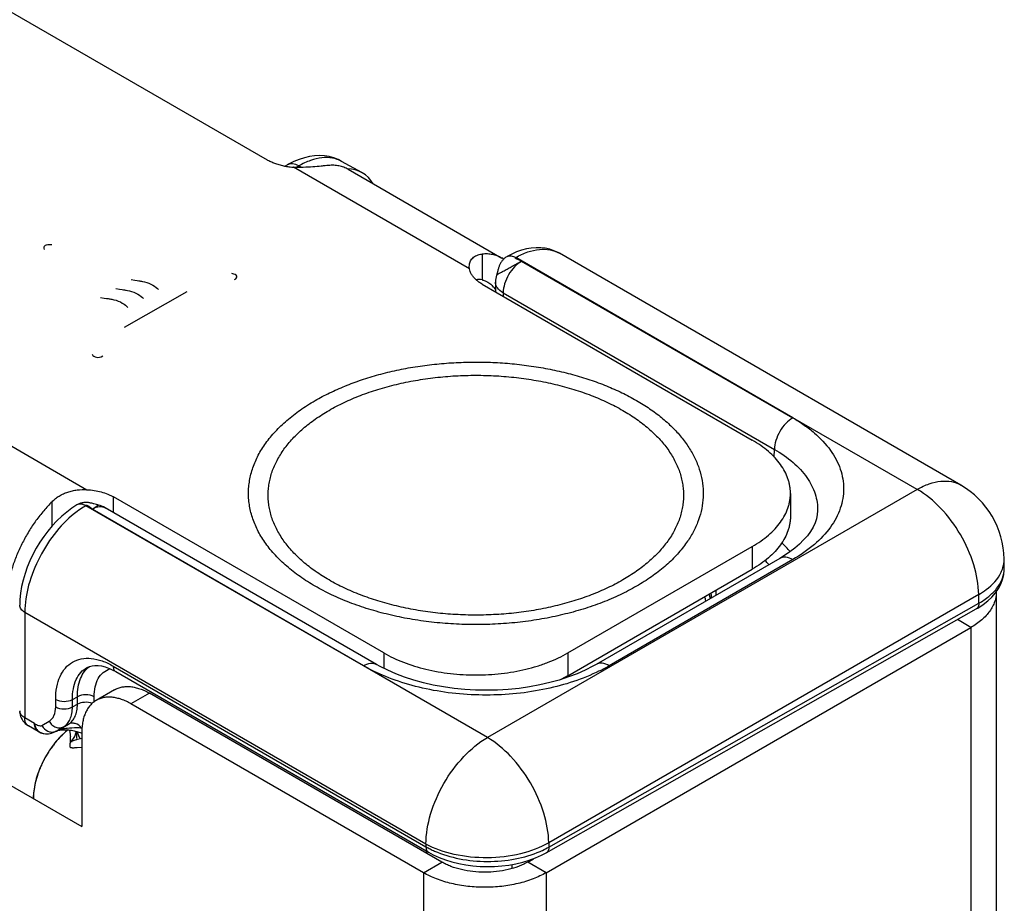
# Model space of a CAD drawing. Header units: inches. Extents: x 0 to 22, y 0 to 17.
# Tile 15 of 32: x 3.5 to 4.6, y 13.6 to 14.7. Entities that reach past the tile are written whole.
import ezdxf

# ---------------------------------------------------------------- set-up
doc = ezdxf.new("R2010")
doc.units = ezdxf.units.IN
doc.header["$LTSCALE"] = 1.21
doc.header["$MEASUREMENT"] = 0
doc.layers.get('0').update_dxf_attribs({"linetype": 'CONTINUOUS'})
for name, color, linetype in [('02___PRT_ALL_AXES', 7, 'CONTINUOUS'), ('03___PRT_ALL_CURVES', 7, 'CONTINUOUS'), ('FEATURES', 7, 'CONTINUOUS')]:
    doc.layers.add(name, color=color, linetype=linetype)

msp = doc.modelspace()

# ---------------------------------------------------------------- linework, layer by layer
at = {"color": 3, "linetype": 'Continuous'}
for p, q in [((2.1492, 14.5306), (3.545, 13.7246)), ((4.5978, 13.9947), (4.5978, 13.4565)), ((4.0796, 13.6715), (4.5685, 13.9538)), ((4.5685, 13.9538), (4.5685, 13.4621)), ((3.9382, 13.6715), (3.6016, 13.8659)), ((3.5279, 13.8351), (3.5218, 13.8295)), ((3.5319, 13.8307), (3.5312, 13.8356)), ((3.545, 13.8332), (3.545, 13.7246)), ((3.5333, 13.8225), (3.5331, 13.8216)), ((3.5335, 13.8231), (3.5333, 13.8225)), ((3.5335, 13.8231), (3.5355, 13.8258)), ((3.5336, 13.823), (3.5335, 13.8231)), ((3.5339, 13.823), (3.5336, 13.823)), ((3.5385, 13.8243), (3.5339, 13.823)), ((3.5355, 13.8258), (3.5368, 13.8283)), ((3.545, 13.8259), (3.5385, 13.8243)), ((3.545, 13.8157), (3.5397, 13.8153)), ((3.9382, 13.6715), (3.9382, 11.076)), ((4.0796, 13.6715), (4.0796, 11.076))]:
    msp.add_line(p, q, dxfattribs=at)
at = {"color": 7, "linetype": 'Continuous'}
for p, q in [((3.8675, 14.4774), (3.8441, 14.4904)), ((3.7816, 14.4863), (3.779, 14.4848)), ((3.7947, 14.4851), (3.792, 14.4835)), ((3.7977, 14.4834), (3.7947, 14.4851)), ((4.5568, 14.1177), (4.0949, 14.3845)), ((4.3636, 14.1952), (4.0445, 14.3797)), ((4.0512, 14.3754), (4.3636, 14.1952)), ((4.0212, 14.3514), (4.0211, 14.3402)), ((4.0057, 14.3491), (4.3168, 14.1694)), ((4.03, 14.3391), (4.03, 14.3351)), ((4.03, 14.3391), (4.3423, 14.1588)), ((4.5068, 14.1128), (4.3636, 14.1952)), ((4.342, 14.15), (4.3423, 14.1588)), ((4.5068, 14.1128), (4.0119, 13.827)), ((3.8926, 13.9245), (3.5814, 14.1041)), ((4.3608, 14.1082), (4.3608, 14.0821)), ((3.8692, 13.9097), (3.5496, 14.0939)), ((3.557, 14.0901), (3.564, 14.0947)), ((3.8692, 13.9097), (3.557, 14.0901)), ((3.562, 14.0952), (3.559, 14.0961)), ((3.8842, 13.9113), (3.572, 14.0915)), ((4.392, 14.0879), (4.392, 14.0879)), ((4.1047, 13.9245), (4.3168, 14.0469)), ((4.3168, 14.0469), (4.3168, 14.0208)), ((4.3485, 14.0333), (4.137, 13.9113)), ((4.3635, 14.0319), (4.152, 13.9098)), ((4.607, 14.0226), (4.6068, 14.0326)), ((4.1047, 13.8983), (4.3168, 14.0208)), ((4.5775, 13.9917), (4.0826, 13.706)), ((4.2696, 13.9916), (4.2694, 13.9877)), ((4.2696, 13.9916), (4.2696, 13.991)), ((4.5777, 13.9817), (4.5775, 13.9917)), ((4.0826, 13.701), (4.5777, 13.9817)), ((3.4793, 13.9712), (3.4793, 13.8497)), ((3.9412, 13.7045), (3.4793, 13.9712)), ((4.0797, 13.6944), (4.5747, 13.9752)), ((4.5747, 13.9752), (4.5747, 13.9752)), ((4.5685, 13.9538), (4.553, 13.9628)), ((3.8926, 13.9245), (3.8926, 13.9068)), ((4.1047, 13.9245), (4.1047, 13.8983)), ((3.5812, 13.9093), (3.9412, 13.7014)), ((4.0119, 13.827), (3.8692, 13.9097)), ((3.5512, 13.9078), (3.5513, 13.9078)), ((3.584, 13.903), (3.9441, 13.6951)), ((3.5828, 13.8821), (3.5616, 13.8698)), ((3.6228, 13.8781), (3.6016, 13.8659)), ((3.9594, 13.6838), (3.6228, 13.8781)), ((3.5149, 13.8624), (3.5149, 13.871)), ((3.5342, 13.8709), (3.5399, 13.874)), ((3.5342, 13.8623), (3.5342, 13.8709)), ((3.5342, 13.8623), (3.5399, 13.8654)), ((3.5399, 13.8654), (3.5399, 13.874)), ((3.5592, 13.8682), (3.5592, 13.8739)), ((3.4906, 13.8432), (3.4793, 13.8497)), ((3.4948, 13.834), (3.4835, 13.8406)), ((3.4906, 13.8432), (3.491, 13.8413)), ((3.4989, 13.8409), (3.5074, 13.8458)), ((3.5158, 13.8346), (3.5295, 13.8425)), ((3.5238, 13.8394), (3.5295, 13.8425)), ((3.5138, 13.8335), (3.5145, 13.8339)), ((3.5144, 13.8338), (3.5138, 13.8335)), ((3.5144, 13.8338), (3.5145, 13.8339)), ((3.5158, 13.8346), (3.5145, 13.8339)), ((3.5154, 13.8345), (3.5238, 13.8394)), ((3.5157, 13.8345), (3.5158, 13.8346)), ((3.5374, 13.8346), (3.5389, 13.8342)), ((3.5387, 13.8343), (3.5387, 13.8258)), ((3.5405, 13.8321), (3.54, 13.8339)), ((3.5415, 13.8292), (3.5405, 13.8321)), ((3.5427, 13.8265), (3.5415, 13.8292)), ((3.533, 13.8229), (3.5332, 13.8216)), ((3.5394, 13.8246), (3.5385, 13.8243)), ((3.543, 13.8258), (3.5427, 13.8265)), ((3.9412, 13.7045), (3.9412, 13.7014)), ((4.0826, 13.706), (4.0826, 13.701)), ((3.9418, 13.6964), (3.9418, 13.694)), ((3.9382, 13.6715), (3.9594, 13.6838)), ((4.0584, 13.6838), (4.0649, 13.6876)), ((4.0796, 13.6715), (4.0584, 13.6838)), ((4.0399, 13.6808), (4.0399, 13.6762))]:
    msp.add_line(p, q, dxfattribs=at)
for points in [[(3.7892, 14.4902), (3.7831, 14.4871), (3.7816, 14.4863)], [(3.8441, 14.4904), (3.8401, 14.4924), (3.8351, 14.4943), (3.8298, 14.4958), (3.8244, 14.4966), (3.8187, 14.497), (3.813, 14.4967), (3.8071, 14.4959), (3.8012, 14.4946), (3.7952, 14.4927), (3.7892, 14.4902)], [(4.0949, 14.3845), (4.0932, 14.3854), (4.0885, 14.3875), (4.0837, 14.3892), (4.0786, 14.3903), (4.0733, 14.3909), (4.0679, 14.3909), (4.0624, 14.3905), (4.0568, 14.3895), (4.0512, 14.388), (4.0456, 14.3861), (4.04, 14.3836), (4.0347, 14.3808)], [(4.0347, 14.3808), (4.0341, 14.3805), (4.0333, 14.3799), (4.0325, 14.3794), (4.0317, 14.3788), (4.031, 14.3782), (4.0303, 14.3775), (4.0297, 14.3768), (4.0291, 14.3761), (4.0285, 14.3754), (4.028, 14.3747), (4.0275, 14.3739), (4.027, 14.3732), (4.0266, 14.3724), (4.0262, 14.3716), (4.0259, 14.3708), (4.0256, 14.37), (4.0253, 14.3693), (4.025, 14.3685), (4.0247, 14.3677), (4.0245, 14.3669), (4.0242, 14.3661), (4.024, 14.3653), (4.0238, 14.3645), (4.023, 14.3615)], [(4.023, 14.3615), (4.0228, 14.3607), (4.0226, 14.36), (4.0225, 14.3594)], [(3.5394, 14.0948), (3.5336, 14.0911), (3.5276, 14.0867), (3.5218, 14.0819), (3.5163, 14.0766), (3.5109, 14.0709), (3.5059, 14.0648), (3.5011, 14.0585), (3.4966, 14.0518), (3.4925, 14.045), (3.4887, 14.0379), (3.4852, 14.0306), (3.4822, 14.0233), (3.4796, 14.0158)], [(3.5418, 14.0961), (3.5409, 14.0956), (3.54, 14.0952), (3.5394, 14.0948)], [(3.559, 14.0961), (3.5583, 14.0963), (3.5575, 14.0965), (3.5567, 14.0967), (3.5559, 14.0969), (3.5551, 14.097), (3.5543, 14.0972), (3.5534, 14.0973), (3.5526, 14.0975), (3.5517, 14.0975), (3.5508, 14.0976), (3.55, 14.0976), (3.5491, 14.0976), (3.5482, 14.0976), (3.5473, 14.0975), (3.5464, 14.0974), (3.5455, 14.0972), (3.5445, 14.097), (3.5436, 14.0967), (3.5427, 14.0964), (3.5418, 14.0961)], [(3.564, 14.0947), (3.5635, 14.0949), (3.5628, 14.095), (3.562, 14.0952)], [(4.392, 14.0879), (4.3917, 14.0837), (4.3907, 14.0789), (4.3891, 14.0741), (4.3868, 14.0692), (4.3838, 14.0643), (4.3803, 14.0594), (4.376, 14.0545), (4.3712, 14.0498), (4.3659, 14.0452), (4.3602, 14.0408)], [(4.3602, 14.0408), (4.354, 14.0367), (4.3485, 14.0333)], [(4.5825, 13.9801), (4.5879, 13.9843), (4.5926, 13.9888), (4.5968, 13.9936), (4.6002, 13.9986), (4.603, 14.0038), (4.605, 14.0092), (4.6064, 14.0147), (4.607, 14.0203), (4.607, 14.0226)], [(3.4796, 14.0158), (3.4774, 14.0083), (3.4757, 14.0008), (3.4744, 13.9934), (3.4737, 13.986), (3.4735, 13.9793)], [(4.5747, 13.9752), (4.5765, 13.9762), (4.5825, 13.9801)], [(3.5512, 13.9078), (3.5537, 13.9089), (3.5568, 13.9098), (3.5601, 13.9101), (3.5638, 13.9101), (3.5677, 13.9095), (3.5717, 13.9084), (3.5759, 13.907), (3.5801, 13.9051), (3.584, 13.903)], [(4.137, 13.9112), (4.1332, 13.9091), (4.1245, 13.9047), (4.1151, 13.9006), (4.1052, 13.8968), (4.0946, 13.8933), (4.0836, 13.8903), (4.0722, 13.8876), (4.0604, 13.8854), (4.0483, 13.8837), (4.0359, 13.8825), (4.0235, 13.8817), (4.0109, 13.8815), (3.9984, 13.8817), (3.9859, 13.8824), (3.9736, 13.8837), (3.9615, 13.8854), (3.9496, 13.8875), (3.9382, 13.8901), (3.9271, 13.8932), (3.9166, 13.8966), (3.9066, 13.9004), (3.8972, 13.9045), (3.8885, 13.9089), (3.8843, 13.9112)], [(3.5157, 13.8345), (3.5159, 13.8346), (3.5162, 13.8348), (3.5168, 13.835), (3.5175, 13.8352), (3.5184, 13.8355), (3.5195, 13.8357), (3.5207, 13.8358), (3.5219, 13.836), (3.5232, 13.836), (3.5246, 13.8361), (3.526, 13.8361), (3.5274, 13.836), (3.5288, 13.8359), (3.5302, 13.8358), (3.5317, 13.8356), (3.5331, 13.8354), (3.5346, 13.8352), (3.536, 13.8349), (3.5374, 13.8346)], [(3.5389, 13.8342), (3.5403, 13.8338), (3.5416, 13.8334), (3.543, 13.833), (3.5444, 13.8325), (3.545, 13.8323)], [(3.9441, 13.6951), (3.9494, 13.6922), (3.9563, 13.6891), (3.9635, 13.6863), (3.9711, 13.684), (3.9789, 13.6821), (3.9869, 13.6805), (3.9951, 13.6794), (4.0034, 13.6787), (4.0118, 13.6785), (4.0202, 13.6786), (4.0285, 13.6792), (4.0367, 13.6803), (4.0447, 13.6817), (4.0526, 13.6835), (4.0601, 13.6858), (4.0674, 13.6885), (4.0743, 13.6916), (4.0797, 13.6944)]]:
    msp.add_lwpolyline(points, dxfattribs=at)
for centre, radius, start, end in [((4.0514, 14.3509), 0.0302, 163.6013, 179.0797), ((4.5068, 14.0311), 0.1, 0.8586, 59.9972), ((3.5569, 14.0654), 0.0302, 60.0573, 76.3807), ((4.246, 13.941), 0.1521, 41.1488, 46.4291), ((4.2314, 13.9272), 0.144, 43.391, 45.9687), ((4.5739, 14.0322), 0.0329, 348.7614, 356.2027), ((4.5745, 14.0322), 0.0323, 356.2258, 0.8538), ((4.5743, 14.0221), 0.0327, 355.5481, 359.5005), ((4.5744, 14.0221), 0.0326, 359.5037, 0.8601), ((4.574, 14.0221), 0.033, 353.507, 355.5487), ((4.1632, 13.9698), 0.1011, 8.1434, 11.1299), ((4.1663, 13.9738), 0.103, 9.4627, 10.3829), ((4.167, 13.9739), 0.1022, 8.0992, 9.4631), ((4.1676, 13.974), 0.1017, 7.4078, 8.0984), ((4.1229, 13.9942), 0.1468, 358.9846, 359.7555), ((4.1277, 13.9977), 0.1477, 357.4107, 359.656), ((4.0532, 14.0811), 0.1978, 296.2426, 299.9833), ((3.5843, 13.8841), 0.0232, 107.1199, 107.7399), ((4.0307, 14.0266), 0.148, 296.2503, 299.9822), ((3.4936, 13.8579), 0.0201, 180.018, 187.4325), ((3.4802, 13.8579), 0.00674, 180.0121, 186.4539), ((3.4935, 13.8579), 0.02, 187.4349, 232.708), ((3.4934, 13.8578), 0.0199, 232.6241, 239.9745), ((3.4868, 13.8464), 0.00674, 233.5147, 239.9848), ((3.5131, 13.8491), 0.0164, 210.0398, 219.9682), ((3.5048, 13.8513), 0.02, 239.9189, 274.7945), ((3.5038, 13.8459), 0.0144, 237.0094, 244.955), ((3.5392, 13.7283), 0.1098, 87.1177, 90.0346), ((3.9908, 13.7877), 0.0996, 240.1427, 243.2175), ((3.9951, 13.7963), 0.1092, 243.2157, 246.1974)]:
    msp.add_arc(centre, radius, start, end, dxfattribs=at)
at = {"color": 3, "linetype": 'Continuous'}
for centre, radius, start, end in [((4.5646, 13.9947), 0.0332, 359.9901, 0.7289), ((3.5924, 13.7585), 0.1002, 133.6434, 136.566), ((3.5937, 13.7573), 0.1019, 135.1545, 135.6705), ((3.593, 13.758), 0.1009, 134.8317, 135.1543), ((3.5881, 13.7631), 0.0938, 130.9132, 133.6595), ((3.5842, 13.7676), 0.0879, 128.9126, 130.9196), ((3.5835, 13.7685), 0.0867, 128.9, 129.8533), ((3.4852, 13.8262), 0.047, 1.8831, 5.4853), ((3.5132, 13.8381), 0.0256, 348.5996, 351.4274), ((3.5601, 13.7568), 0.071, 175.8517, 179.9282)]:
    msp.add_arc(centre, radius, start, end, dxfattribs=at)
at = {"color": 7, "linetype": 'Continuous'}
msp.add_ellipse((3.8184, 14.3903), major_axis=(0.0493, 0.087), ratio=0.572358, start_param=5.973967, end_param=6.584055, dxfattribs=at)
for points, knots in [([(3.7947, 14.4851), (3.7925, 14.4863), (3.7882, 14.4881), (3.7833, 14.4873), (3.7816, 14.4863)], [0, 0, 0, 0, 0.549283, 1, 1, 1, 1]), ([(3.8441, 14.4904), (3.8408, 14.4922), (3.8333, 14.4948), (3.8209, 14.495), (3.8077, 14.4917), (3.7991, 14.4876), (3.7947, 14.4851)], [0, 0, 0, 0, 0.216954, 0.450105, 0.709771, 1, 1, 1, 1]), ([(4.0445, 14.3797), (4.0489, 14.3822), (4.0577, 14.3864), (4.0712, 14.3895), (4.0839, 14.3892), (4.0915, 14.3864), (4.0949, 14.3845)], [0, 0, 0, 0, 0.289121, 0.548303, 0.781828, 1, 1, 1, 1]), ([(4.0225, 14.3594), (4.0225, 14.3595), (4.0228, 14.3596), (4.0232, 14.36), (4.0241, 14.3605), (4.0252, 14.3612), (4.0266, 14.362), (4.029, 14.3633), (4.0325, 14.3652), (4.037, 14.3677), (4.0418, 14.3704), (4.0466, 14.373), (4.0497, 14.3746), (4.0512, 14.3754)], [0, 0, 0, 0, 0.007418, 0.026083, 0.055755, 0.095852, 0.14575, 0.20456, 0.344461, 0.505617, 0.676544, 0.84564, 1, 1, 1, 1]), ([(4.0512, 14.3754), (4.0483, 14.3737), (4.0426, 14.369), (4.036, 14.36), (4.0314, 14.3498), (4.0301, 14.3426), (4.03, 14.3391)], [0, 0, 0, 0, 0.236742, 0.498927, 0.761702, 1, 1, 1, 1]), ([(4.0347, 14.3808), (4.036, 14.3815), (4.0396, 14.3821), (4.0429, 14.3807), (4.0445, 14.3797)], [0, 0, 0, 0, 0.448591, 1, 1, 1, 1]), ([(4.0512, 14.3754), (4.0509, 14.3756), (4.0501, 14.376), (4.0486, 14.3766), (4.0469, 14.3773), (4.0453, 14.378), (4.0445, 14.3785), (4.044, 14.3789), (4.0441, 14.3794), (4.0444, 14.3796), (4.0445, 14.3797)], [0, 0, 0, 0, 0.133444, 0.291683, 0.541391, 0.757912, 0.838165, 0.894806, 0.937417, 1, 1, 1, 1]), ([(4.03, 14.3391), (4.0275, 14.3406), (4.0241, 14.3432), (4.0216, 14.3479), (4.0212, 14.3503), (4.0212, 14.3514)], [0, 0, 0, 0, 0.550381, 0.783396, 1, 1, 1, 1]), ([(3.8136, 14.215), (3.819, 14.2182), (3.8303, 14.2241), (3.8481, 14.232), (3.867, 14.239), (3.8869, 14.2451), (3.9076, 14.2501), (3.929, 14.2541), (3.9509, 14.257), (3.9732, 14.2588), (3.9956, 14.2595), (4.0181, 14.2591), (4.0404, 14.2576), (4.0624, 14.2549), (4.084, 14.2512), (4.1049, 14.2465), (4.125, 14.2407), (4.1442, 14.234), (4.1623, 14.2263), (4.1793, 14.2178), (4.1949, 14.2084), (4.2091, 14.1984), (4.2217, 14.1876), (4.2327, 14.1762), (4.2419, 14.1644), (4.2494, 14.152), (4.255, 14.1394), (4.2588, 14.1265), (4.2605, 14.1134), (4.2603, 14.1003), (4.2582, 14.0873), (4.2541, 14.0744), (4.2481, 14.0618), (4.243, 14.0539), (4.2401, 14.05)], [0, 0, 0, 0, 0.032056, 0.065402, 0.09992, 0.13549, 0.171973, 0.209207, 0.247021, 0.285234, 0.323661, 0.362113, 0.400401, 0.438337, 0.475743, 0.512442, 0.548275, 0.583093, 0.616767, 0.64919, 0.68028, 0.709988, 0.738301, 0.765246, 0.790902, 0.815398, 0.838921, 0.861709, 0.88405, 0.906261, 0.928667, 0.951583, 0.975283, 1, 1, 1, 1]), ([(3.8296, 14.2037), (3.8352, 14.207), (3.8471, 14.2131), (3.8659, 14.2212), (3.8861, 14.2281), (3.9072, 14.2339), (3.9293, 14.2384), (3.952, 14.2417), (3.9752, 14.2437), (3.9986, 14.2443), (4.022, 14.2437), (4.0452, 14.2417), (4.0679, 14.2384), (4.09, 14.2339), (4.1112, 14.2281), (4.1313, 14.2212), (4.1502, 14.2131), (4.1676, 14.2041), (4.1809, 14.1956), (4.1907, 14.1884), (4.1974, 14.1829), (4.2037, 14.1772), (4.2095, 14.1713), (4.2148, 14.1652), (4.2211, 14.157), (4.2276, 14.1465), (4.2325, 14.1354), (4.2352, 14.1264), (4.2367, 14.1196), (4.2375, 14.1129), (4.2378, 14.1061), (4.2375, 14.0993), (4.2367, 14.0925), (4.2352, 14.0858), (4.2325, 14.0768), (4.2276, 14.0656), (4.2196, 14.0528), (4.2095, 14.0405), (4.1974, 14.0289), (4.1833, 14.0181), (4.1731, 14.0116), (4.1677, 14.0085)], [0, 0, 0, 0, 0.03253, 0.066532, 0.101848, 0.138316, 0.175733, 0.213878, 0.252517, 0.291405, 0.330292, 0.368929, 0.407074, 0.444491, 0.480962, 0.516285, 0.550291, 0.582837, 0.613826, 0.628723, 0.643216, 0.657309, 0.671008, 0.684326, 0.697279, 0.722169, 0.74593, 0.757492, 0.768898, 0.780197, 0.791443, 0.802688, 0.813988, 0.825394, 0.836958, 0.860719, 0.885611, 0.911869, 0.939646, 0.969026, 1, 1, 1, 1]), ([(4.1837, 14.0013), (4.1775, 13.9978), (4.1645, 13.991), (4.1439, 13.9822), (4.1219, 13.9746), (4.0987, 13.9683), (4.0745, 13.9633), (4.0496, 13.9597), (4.0242, 13.9576), (3.9986, 13.9568), (3.973, 13.9576), (3.9477, 13.9597), (3.9228, 13.9633), (3.8986, 13.9683), (3.8754, 13.9746), (3.8534, 13.9822), (3.8328, 13.991), (3.8137, 14.0009), (3.7991, 14.0102), (3.7884, 14.018), (3.781, 14.0241), (3.7741, 14.0304), (3.7678, 14.0368), (3.762, 14.0435), (3.7551, 14.0524), (3.7479, 14.0639), (3.7426, 14.0761), (3.7396, 14.086), (3.7381, 14.0933), (3.7371, 14.1008), (3.7368, 14.1082), (3.7371, 14.1156), (3.7381, 14.123), (3.7396, 14.1304), (3.7426, 14.1403), (3.7479, 14.1525), (3.7567, 14.1665), (3.7678, 14.1799), (3.7811, 14.1926), (3.7964, 14.2045), (3.8077, 14.2116), (3.8136, 14.215)], [0, 0, 0, 0, 0.03253, 0.066531, 0.101848, 0.138315, 0.175733, 0.213878, 0.252517, 0.291405, 0.330292, 0.368929, 0.407074, 0.444491, 0.480962, 0.516286, 0.550291, 0.582837, 0.613826, 0.628723, 0.643216, 0.657309, 0.671008, 0.684326, 0.697279, 0.72217, 0.74593, 0.757492, 0.768898, 0.780197, 0.791443, 0.802688, 0.813988, 0.825394, 0.836958, 0.860719, 0.885611, 0.911869, 0.939647, 0.969026, 1, 1, 1, 1]), ([(4.1677, 14.0085), (4.162, 14.0052), (4.1502, 13.999), (4.1313, 13.991), (4.1112, 13.984), (4.09, 13.9783), (4.0679, 13.9737), (4.0452, 13.9704), (4.022, 13.9685), (3.9986, 13.9678), (3.9752, 13.9685), (3.9521, 13.9704), (3.9293, 13.9737), (3.9073, 13.9783), (3.8861, 13.984), (3.866, 13.991), (3.8471, 13.999), (3.8297, 14.0081), (3.8164, 14.0165), (3.8066, 14.0237), (3.7998, 14.0293), (3.7935, 14.035), (3.7878, 14.0409), (3.7825, 14.0469), (3.7762, 14.0551), (3.7696, 14.0656), (3.7647, 14.0768), (3.762, 14.0858), (3.7606, 14.0925), (3.7597, 14.0993), (3.7594, 14.1061), (3.7597, 14.1129), (3.7606, 14.1196), (3.762, 14.1264), (3.7647, 14.1354), (3.7696, 14.1465), (3.7776, 14.1593), (3.7877, 14.1716), (3.7999, 14.1832), (3.8139, 14.1941), (3.8242, 14.2006), (3.8296, 14.2037)], [0, 0, 0, 0, 0.03253, 0.066532, 0.101848, 0.138316, 0.175733, 0.213879, 0.252517, 0.291405, 0.330292, 0.36893, 0.407074, 0.444491, 0.480962, 0.516286, 0.550291, 0.582837, 0.613826, 0.628723, 0.643216, 0.657309, 0.671008, 0.684326, 0.697279, 0.722169, 0.74593, 0.757492, 0.768898, 0.780197, 0.791443, 0.802688, 0.813988, 0.825394, 0.836957, 0.860719, 0.885611, 0.911869, 0.939646, 0.969026, 1, 1, 1, 1]), ([(4.3635, 14.1951), (4.3605, 14.1934), (4.3549, 14.1887), (4.3483, 14.1797), (4.3437, 14.1695), (4.3423, 14.1623), (4.3423, 14.1588)], [0, 0, 0, 0, 0.236707, 0.498914, 0.761711, 1, 1, 1, 1]), ([(4.3636, 14.1952), (4.3681, 14.1926), (4.3766, 14.1871), (4.3918, 14.1753), (4.4072, 14.1591), (4.4192, 14.137), (4.4234, 14.1135), (4.4192, 14.09), (4.4072, 14.0679), (4.3882, 14.0479), (4.3723, 14.0369), (4.3635, 14.0319)], [0, 0, 0, 0, 0.074187, 0.144743, 0.274398, 0.391026, 0.499956, 0.608883, 0.725508, 0.855145, 1, 1, 1, 1]), ([(4.3608, 14.1082), (4.3608, 14.1096), (4.3606, 14.1124), (4.3601, 14.1167), (4.3592, 14.1209), (4.3575, 14.1266), (4.3544, 14.1336), (4.3494, 14.1416), (4.3431, 14.1493), (4.3354, 14.1566), (4.3266, 14.1634), (4.3202, 14.1675), (4.3168, 14.1694)], [0, 0, 0, 0, 0.053916, 0.108091, 0.162776, 0.218213, 0.332138, 0.451467, 0.577346, 0.71056, 0.851506, 1, 1, 1, 1]), ([(4.3423, 14.1588), (4.3499, 14.1545), (4.3637, 14.145), (4.38, 14.1276), (4.3902, 14.1083), (4.3922, 14.0945), (4.392, 14.0879)], [0, 0, 0, 0, 0.290157, 0.549141, 0.781893, 1, 1, 1, 1]), ([(4.5068, 14.1128), (4.5112, 14.1153), (4.52, 14.1195), (4.5334, 14.1227), (4.546, 14.1224), (4.5535, 14.1196), (4.5568, 14.1177)], [0, 0, 0, 0, 0.289778, 0.549072, 0.782228, 1, 1, 1, 1]), ([(4.5775, 13.9917), (4.5774, 14.0033), (4.5728, 14.0275), (4.5576, 14.0614), (4.5356, 14.0913), (4.5168, 14.1071), (4.5068, 14.1128)], [0, 0, 0, 0, 0.238292, 0.501083, 0.763285, 1, 1, 1, 1]), ([(4.3168, 14.0469), (4.3202, 14.0489), (4.3266, 14.053), (4.3354, 14.0598), (4.3431, 14.0671), (4.3494, 14.0748), (4.3544, 14.0828), (4.3575, 14.0898), (4.3592, 14.0954), (4.3601, 14.0997), (4.3606, 14.1039), (4.3608, 14.1068), (4.3608, 14.1082)], [0, 0, 0, 0, 0.148494, 0.28944, 0.422654, 0.548533, 0.667862, 0.781787, 0.837224, 0.891909, 0.946084, 1, 1, 1, 1]), ([(3.5496, 14.0939), (3.5479, 14.0949), (3.5445, 14.0962), (3.5408, 14.0956), (3.5394, 14.0948)], [0, 0, 0, 0, 0.550124, 1, 1, 1, 1]), ([(3.5496, 14.0939), (3.5487, 14.0934), (3.5453, 14.0914), (3.5421, 14.0892), (3.5397, 14.0874)], [0, 0, 0, 0, 0.243692, 1, 1, 1, 1]), ([(3.557, 14.0901), (3.5563, 14.0904), (3.555, 14.0914), (3.5535, 14.0927), (3.5523, 14.0936), (3.5513, 14.0941), (3.5504, 14.0943), (3.5498, 14.0941), (3.5496, 14.0939)], [0, 0, 0, 0, 0.269938, 0.551781, 0.680817, 0.795512, 0.897439, 1, 1, 1, 1]), ([(3.557, 14.0901), (3.5579, 14.0906), (3.5611, 14.0922), (3.5649, 14.0931), (3.5675, 14.0929)], [0, 0, 0, 0, 0.278991, 1, 1, 1, 1]), ([(3.5675, 14.0929), (3.5679, 14.0929), (3.5695, 14.0927), (3.571, 14.0921), (3.572, 14.0915)], [0, 0, 0, 0, 0.258054, 1, 1, 1, 1]), ([(3.5397, 14.0874), (3.5309, 14.0808), (3.5145, 14.0645), (3.4956, 14.0355), (3.4829, 14.0038), (3.4793, 13.9817), (3.4793, 13.9712)], [0, 0, 0, 0, 0.24504, 0.507852, 0.766457, 1, 1, 1, 1]), ([(4.3608, 14.0821), (4.3608, 14.0806), (4.3606, 14.0778), (4.3601, 14.0735), (4.3592, 14.0693), (4.3575, 14.0637), (4.3544, 14.0567), (4.3494, 14.0487), (4.3431, 14.041), (4.3354, 14.0337), (4.3266, 14.0269), (4.3202, 14.0228), (4.3168, 14.0208)], [0, 0, 0, 0, 0.053916, 0.108091, 0.162776, 0.218213, 0.332138, 0.451467, 0.577346, 0.71056, 0.851506, 1, 1, 1, 1]), ([(4.2401, 14.05), (4.2368, 14.0453), (4.2312, 14.0386), (4.2229, 14.0301), (4.2136, 14.0217), (4.2007, 14.0118), (4.1896, 14.0047), (4.1837, 14.0013)], [0, 0, 0, 0, 0.229672, 0.349449, 0.472637, 0.729411, 1, 1, 1, 1]), ([(4.3635, 14.0319), (4.361, 14.0333), (4.357, 14.0349), (4.3518, 14.0347), (4.3495, 14.0339), (4.3485, 14.0333)], [0, 0, 0, 0, 0.547698, 0.781681, 1, 1, 1, 1]), ([(4.6034, 14.0174), (4.6037, 14.0181), (4.6049, 14.0208), (4.6058, 14.0236), (4.6062, 14.0258)], [0, 0, 0, 0, 0.255709, 1, 1, 1, 1]), ([(4.5775, 13.9917), (4.5805, 13.9935), (4.5908, 14.0001), (4.5997, 14.0095), (4.6034, 14.0174)], [0, 0, 0, 0, 0.280613, 1, 1, 1, 1]), ([(4.5777, 13.9817), (4.5817, 13.984), (4.5891, 13.989), (4.5982, 13.9979), (4.6044, 14.0077), (4.6064, 14.0149), (4.6068, 14.0184)], [0, 0, 0, 0, 0.288116, 0.547915, 0.782542, 1, 1, 1, 1]), ([(3.4793, 13.9712), (3.4777, 13.9721), (3.4748, 13.9743), (3.4735, 13.9778), (3.4735, 13.9793)], [0, 0, 0, 0, 0.550744, 1, 1, 1, 1]), ([(4.5777, 13.9817), (4.5777, 13.9804), (4.5774, 13.9778), (4.5757, 13.9757), (4.5747, 13.9752)], [0, 0, 0, 0, 0.551597, 1, 1, 1, 1]), ([(3.8926, 13.9245), (3.8961, 13.9224), (3.9036, 13.9185), (3.9154, 13.9135), (3.928, 13.9091), (3.9413, 13.9055), (3.9551, 13.9027), (3.9694, 13.9006), (3.9839, 13.8994), (3.9986, 13.899), (4.0133, 13.8994), (4.0278, 13.9006), (4.0421, 13.9027), (4.0559, 13.9055), (4.0692, 13.9091), (4.0819, 13.9135), (4.0937, 13.9185), (4.1011, 13.9224), (4.1047, 13.9245)], [0, 0, 0, 0, 0.055812, 0.11418, 0.174792, 0.237354, 0.301548, 0.366993, 0.433284, 0.5, 0.566716, 0.633007, 0.698452, 0.762646, 0.825208, 0.88582, 0.944188, 1, 1, 1, 1]), ([(3.5149, 13.871), (3.5149, 13.8758), (3.5156, 13.8848), (3.5192, 13.8972), (3.5254, 13.9073), (3.534, 13.9145), (3.5445, 13.9183), (3.5563, 13.9186), (3.5689, 13.9156), (3.5771, 13.9117), (3.5812, 13.9093)], [0, 0, 0, 0, 0.144862, 0.274479, 0.391073, 0.499971, 0.608876, 0.725486, 0.855121, 1, 1, 1, 1]), ([(3.5399, 13.874), (3.5399, 13.8778), (3.5404, 13.8849), (3.5431, 13.8948), (3.5475, 13.9031), (3.5517, 13.9073), (3.554, 13.909)], [0, 0, 0, 0, 0.287527, 0.547228, 0.782134, 1, 1, 1, 1]), ([(3.5812, 13.9093), (3.5812, 13.908), (3.5815, 13.9055), (3.5831, 13.9035), (3.584, 13.903)], [0, 0, 0, 0, 0.550747, 1, 1, 1, 1]), ([(3.8692, 13.9098), (3.8717, 13.9112), (3.8757, 13.9128), (3.881, 13.9126), (3.8833, 13.9118), (3.8842, 13.9113)], [0, 0, 0, 0, 0.547704, 0.78168, 1, 1, 1, 1]), ([(3.8807, 13.9036), (3.8797, 13.9041), (3.8758, 13.906), (3.872, 13.9081), (3.8692, 13.9097)], [0, 0, 0, 0, 0.253853, 1, 1, 1, 1]), ([(4.152, 13.9098), (4.1496, 13.9112), (4.1456, 13.9128), (4.1403, 13.9126), (4.138, 13.9118), (4.137, 13.9113)], [0, 0, 0, 0, 0.547704, 0.78168, 1, 1, 1, 1]), ([(3.5342, 13.8709), (3.5342, 13.875), (3.5348, 13.8828), (3.538, 13.8936), (3.5434, 13.9022), (3.5485, 13.9063), (3.5512, 13.9078)], [0, 0, 0, 0, 0.289955, 0.548977, 0.781887, 1, 1, 1, 1]), ([(3.5592, 13.8739), (3.5592, 13.8778), (3.5598, 13.8851), (3.5633, 13.8949), (3.5692, 13.9023), (3.5745, 13.9053), (3.5773, 13.9062)], [0, 0, 0, 0, 0.292838, 0.550153, 0.780023, 1, 1, 1, 1]), ([(4.1407, 13.9037), (4.1215, 13.8942), (4.0786, 13.8804), (4.0222, 13.8748), (3.9757, 13.8771), (3.9417, 13.8824), (3.9099, 13.891), (3.89, 13.8991), (3.8807, 13.9036)], [0, 0, 0, 0, 0.239333, 0.499537, 0.63119, 0.760106, 0.883767, 1, 1, 1, 1]), ([(3.5828, 13.8821), (3.5841, 13.8829), (3.5869, 13.8842), (3.5914, 13.8854), (3.5962, 13.8859), (3.6013, 13.8858), (3.6065, 13.8849), (3.6119, 13.8833), (3.6174, 13.8811), (3.621, 13.8792), (3.6228, 13.8781)], [0, 0, 0, 0, 0.108019, 0.218068, 0.33198, 0.451313, 0.577245, 0.710595, 0.851595, 1, 1, 1, 1]), ([(3.5592, 13.8739), (3.5563, 13.8756), (3.5495, 13.8769), (3.5428, 13.8756), (3.5399, 13.874)], [0, 0, 0, 0, 0.498873, 1, 1, 1, 1]), ([(3.5149, 13.871), (3.5177, 13.8694), (3.5245, 13.868), (3.5313, 13.8693), (3.5342, 13.8709)], [0, 0, 0, 0, 0.498873, 1, 1, 1, 1]), ([(3.5295, 13.8425), (3.5312, 13.8435), (3.5343, 13.8461), (3.5376, 13.8514), (3.5395, 13.8581), (3.5399, 13.8629), (3.5399, 13.8654)], [0, 0, 0, 0, 0.218173, 0.451447, 0.710538, 1, 1, 1, 1]), ([(3.5569, 13.8664), (3.5542, 13.8674), (3.5482, 13.8681), (3.5424, 13.8668), (3.5399, 13.8654)], [0, 0, 0, 0, 0.510794, 1, 1, 1, 1]), ([(3.4793, 13.8497), (3.4778, 13.8506), (3.4752, 13.8526), (3.4737, 13.8557), (3.4735, 13.8571)], [0, 0, 0, 0, 0.548359, 1, 1, 1, 1]), ([(3.5074, 13.8458), (3.5086, 13.8465), (3.5108, 13.8484), (3.5141, 13.8538), (3.5149, 13.8589), (3.5149, 13.8624)], [0, 0, 0, 0, 0.218428, 0.452345, 1, 1, 1, 1]), ([(3.5149, 13.8624), (3.5177, 13.8607), (3.5245, 13.8594), (3.5313, 13.8607), (3.5342, 13.8623)], [0, 0, 0, 0, 0.498873, 1, 1, 1, 1]), ([(3.5238, 13.8394), (3.5255, 13.8403), (3.5285, 13.8429), (3.5318, 13.8483), (3.5338, 13.8549), (3.5342, 13.8597), (3.5342, 13.8623)], [0, 0, 0, 0, 0.217356, 0.450471, 0.709907, 1, 1, 1, 1]), ([(3.4828, 13.841), (3.4817, 13.8419), (3.4797, 13.8447), (3.4793, 13.848), (3.4793, 13.8497)], [0, 0, 0, 0, 0.451622, 1, 1, 1, 1]), ([(3.4906, 13.8432), (3.4921, 13.8424), (3.4945, 13.841), (3.4978, 13.8403), (3.4989, 13.8409)], [0, 0, 0, 0, 0.56768, 1, 1, 1, 1]), ([(3.4948, 13.8341), (3.4934, 13.8348), (3.4911, 13.8378), (3.4906, 13.8413), (3.4906, 13.8432)], [0, 0, 0, 0, 0.449225, 1, 1, 1, 1]), ([(3.491, 13.8413), (3.4911, 13.8406), (3.4915, 13.8391), (3.4929, 13.8364), (3.4946, 13.8347), (3.496, 13.8339)], [0, 0, 0, 0, 0.242108, 0.481617, 1, 1, 1, 1]), ([(3.5074, 13.8458), (3.5082, 13.8443), (3.5104, 13.8415), (3.5147, 13.8388), (3.5195, 13.8379), (3.5225, 13.8387), (3.5238, 13.8394)], [0, 0, 0, 0, 0.27252, 0.532546, 0.773636, 1, 1, 1, 1]), ([(3.5447, 13.838), (3.5429, 13.8404), (3.5391, 13.8432), (3.5333, 13.8439), (3.5307, 13.8431), (3.5295, 13.8425)], [0, 0, 0, 0, 0.527514, 0.769979, 1, 1, 1, 1]), ([(3.4977, 13.8329), (3.4984, 13.8326), (3.5012, 13.8315), (3.5042, 13.8312), (3.5065, 13.8314)], [0, 0, 0, 0, 0.242278, 1, 1, 1, 1]), ([(3.5006, 13.8386), (3.5024, 13.8364), (3.5061, 13.8337), (3.5117, 13.8331), (3.5143, 13.8339), (3.5154, 13.8345)], [0, 0, 0, 0, 0.526907, 0.769421, 1, 1, 1, 1]), ([(3.5145, 13.8339), (3.5143, 13.8338), (3.5132, 13.8333), (3.5149, 13.8342), (3.5154, 13.8345)], [0, 0, 0, 0, 0.278072, 1, 1, 1, 1]), ([(3.5391, 13.8381), (3.5355, 13.8381), (3.5297, 13.8379), (3.5229, 13.8369), (3.5188, 13.8359), (3.5167, 13.8351), (3.5158, 13.8346)], [0, 0, 0, 0, 0.461537, 0.7256, 0.867181, 1, 1, 1, 1]), ([(3.9412, 13.7045), (3.9412, 13.7161), (3.9455, 13.7406), (3.9607, 13.7749), (3.9828, 13.8052), (4.0018, 13.8212), (4.0119, 13.827)], [0, 0, 0, 0, 0.237217, 0.499992, 0.76277, 1, 1, 1, 1]), ([(4.0826, 13.706), (4.0824, 13.7175), (4.0778, 13.7417), (4.0626, 13.7756), (4.0406, 13.8055), (4.0218, 13.8213), (4.0119, 13.827)], [0, 0, 0, 0, 0.238292, 0.501083, 0.763285, 1, 1, 1, 1]), ([(4.0826, 13.706), (4.0725, 13.7001), (4.0492, 13.6916), (4.0119, 13.6873), (3.9746, 13.6908), (3.9512, 13.6989), (3.9412, 13.7045)], [0, 0, 0, 0, 0.237778, 0.501106, 0.763833, 1, 1, 1, 1]), ([(3.9412, 13.7014), (3.9412, 13.7001), (3.9415, 13.6976), (3.9431, 13.6956), (3.9441, 13.6951)], [0, 0, 0, 0, 0.550744, 1, 1, 1, 1]), ([(3.951, 13.6964), (3.9602, 13.6924), (3.9803, 13.6864), (4.0118, 13.6835), (4.0434, 13.6862), (4.0635, 13.692), (4.0727, 13.696)], [0, 0, 0, 0, 0.241134, 0.50019, 0.759146, 1, 1, 1, 1]), ([(4.0727, 13.696), (4.0736, 13.6964), (4.0769, 13.6979), (4.0802, 13.6996), (4.0826, 13.701)], [0, 0, 0, 0, 0.255887, 1, 1, 1, 1]), ([(4.0826, 13.701), (4.0827, 13.6996), (4.0823, 13.6971), (4.0807, 13.695), (4.0797, 13.6944)], [0, 0, 0, 0, 0.551585, 1, 1, 1, 1]), ([(4.0584, 13.6838), (4.0567, 13.6828), (4.0532, 13.681), (4.0458, 13.6778), (4.0355, 13.6747), (4.0224, 13.6725), (4.0089, 13.6717), (3.9953, 13.6725), (3.9822, 13.6747), (3.972, 13.6778), (3.9645, 13.681), (3.961, 13.6828), (3.9594, 13.6838)], [0, 0, 0, 0, 0.055746, 0.114139, 0.237398, 0.367003, 0.5, 0.632997, 0.762602, 0.885861, 0.944254, 1, 1, 1, 1])]:
    msp.add_open_spline(points, degree=3, knots=knots, dxfattribs=at)
at = {"color": 3, "linetype": 'Continuous'}
for points, knots in [([(4.5978, 13.9947), (4.5978, 13.9928), (4.5975, 13.989), (4.596, 13.9833), (4.5936, 13.9778), (4.5902, 13.9724), (4.586, 13.9673), (4.5809, 13.9624), (4.5751, 13.9579), (4.5708, 13.9551), (4.5685, 13.9538)], [0, 0, 0, 0, 0.108025, 0.218075, 0.331988, 0.451323, 0.57726, 0.71062, 0.851615, 1, 1, 1, 1]), ([(3.5616, 13.8698), (3.5603, 13.8691), (3.5578, 13.8673), (3.5544, 13.8641), (3.5516, 13.8602), (3.5492, 13.8557), (3.5473, 13.8507), (3.546, 13.8453), (3.5452, 13.8394), (3.545, 13.8353), (3.545, 13.8332)], [0, 0, 0, 0, 0.108022, 0.218073, 0.331987, 0.451321, 0.577252, 0.710601, 0.851598, 1, 1, 1, 1]), ([(3.6016, 13.8659), (3.5998, 13.8669), (3.5962, 13.8688), (3.5907, 13.8711), (3.5853, 13.8726), (3.58, 13.8735), (3.575, 13.8737), (3.5702, 13.8732), (3.5657, 13.8719), (3.5629, 13.8706), (3.5616, 13.8698)], [0, 0, 0, 0, 0.148405, 0.289405, 0.422755, 0.548687, 0.66802, 0.781932, 0.891981, 1, 1, 1, 1]), ([(3.5368, 13.8283), (3.537, 13.8287), (3.5376, 13.8302), (3.5381, 13.8317), (3.5383, 13.833)], [0, 0, 0, 0, 0.223111, 1, 1, 1, 1]), ([(3.5208, 13.8285), (3.516, 13.8236), (3.5074, 13.8127), (3.499, 13.7976), (3.494, 13.7848), (3.4912, 13.7753), (3.4896, 13.766), (3.4892, 13.7599), (3.4892, 13.7569)], [0, 0, 0, 0, 0.25587, 0.517758, 0.646214, 0.770428, 0.888785, 1, 1, 1, 1]), ([(3.5397, 13.8153), (3.539, 13.8152), (3.5377, 13.8151), (3.5359, 13.815), (3.5345, 13.815), (3.5334, 13.8151), (3.5326, 13.8152), (3.5321, 13.8155), (3.5318, 13.8157), (3.5315, 13.816), (3.5314, 13.8166), (3.5314, 13.8173), (3.5314, 13.8182), (3.5316, 13.8192), (3.5317, 13.8205), (3.5319, 13.822), (3.5321, 13.8244), (3.5322, 13.8264), (3.5321, 13.8278)], [0, 0, 0, 0, 0.104527, 0.19034, 0.259136, 0.312793, 0.353632, 0.384996, 0.398741, 0.412197, 0.441106, 0.47632, 0.519999, 0.573126, 0.636267, 0.709909, 0.794608, 1, 1, 1, 1]), ([(4.0796, 13.6715), (4.0772, 13.6702), (4.0723, 13.6676), (4.0616, 13.663), (4.0469, 13.6586), (4.0283, 13.6554), (4.0089, 13.6543), (3.9895, 13.6554), (3.9708, 13.6586), (3.9562, 13.663), (3.9455, 13.6676), (3.9405, 13.6702), (3.9382, 13.6715)], [0, 0, 0, 0, 0.055792, 0.114189, 0.23739, 0.366994, 0.5, 0.633006, 0.76261, 0.885811, 0.944208, 1, 1, 1, 1])]:
    msp.add_open_spline(points, degree=3, knots=knots, dxfattribs=at)
at = {"color": 7, "linetype": 'Continuous'}
msp.add_open_spline([(3.5065, 13.8314), (3.509, 13.8317), (3.5115, 13.8324), (3.5138, 13.8335)], degree=3, dxfattribs=at)
at = {"layer": '02___PRT_ALL_AXES', "color": 7, "linetype": 'Continuous'}
msp.add_line((3.8516, 14.4812), (4.0284, 14.3791), dxfattribs=at)
at = {"layer": '03___PRT_ALL_CURVES', "color": 40, "linetype": 'Continuous'}
for p, q in [((3.5942, 14.2994), (3.6663, 14.3407)), ((3.5263, 13.8337), (3.5247, 13.8322)), ((3.529, 13.8359), (3.5263, 13.8337)), ((3.545, 13.8259), (3.545, 13.7246)), ((3.4894, 13.7624), (3.4892, 13.7569))]:
    msp.add_line(p, q, dxfattribs=at)
for points in [[(3.5103, 14.3941), (3.5037, 14.3951), (3.4997, 14.3928), (3.5015, 14.389)], [(3.6017, 14.3542), (3.615, 14.3521), (3.6099, 14.3531), (3.6171, 14.3517)], [(3.6171, 14.3517), (3.6242, 14.3502), (3.6304, 14.3459), (3.6333, 14.3428)], [(3.7208, 14.3542), (3.7256, 14.357), (3.7242, 14.3601), (3.7176, 14.3612)], [(3.5843, 14.3439), (3.5976, 14.3418), (3.5925, 14.3428), (3.5997, 14.3413)], [(3.5997, 14.3413), (3.6068, 14.3398), (3.6131, 14.3356), (3.6159, 14.3325)], [(3.5665, 14.3337), (3.5798, 14.3315), (3.5747, 14.3326), (3.5819, 14.3311)], [(3.5819, 14.3311), (3.589, 14.3296), (3.5953, 14.3254), (3.5981, 14.3222)], [(3.557, 14.2683), (3.5587, 14.2644), (3.5641, 14.2636), (3.569, 14.2664)]]:
    msp.add_open_spline(points, degree=3, dxfattribs=at)
msp.add_open_spline([(3.5247, 13.8322), (3.5235, 13.8311), (3.5219, 13.8293), (3.5199, 13.8273), (3.5188, 13.8261), (3.5179, 13.8252), (3.5171, 13.8243), (3.5165, 13.8237), (3.5161, 13.8232), (3.5158, 13.823), (3.5156, 13.8228), (3.5154, 13.8224), (3.5151, 13.822), (3.5146, 13.8213), (3.5139, 13.8205), (3.5129, 13.8191), (3.5116, 13.8174), (3.5103, 13.8157), (3.5093, 13.8143), (3.5086, 13.8134), (3.5081, 13.8127), (3.5078, 13.8123), (3.5076, 13.812), (3.5073, 13.8116), (3.5069, 13.8109), (3.5064, 13.81), (3.5057, 13.8089), (3.5051, 13.8078), (3.5042, 13.8063), (3.5033, 13.8047), (3.5025, 13.8032), (3.5018, 13.8021), (3.5013, 13.8012), (3.5009, 13.8005), (3.5007, 13.8001), (3.5005, 13.7999), (3.5004, 13.7996), (3.5002, 13.7992), (3.4999, 13.7985), (3.4995, 13.7975), (3.499, 13.7963), (3.4983, 13.7948), (3.4976, 13.7932), (3.4969, 13.7916), (3.4964, 13.7904), (3.4959, 13.7892), (3.4955, 13.7883), (3.4951, 13.7876), (3.495, 13.7872), (3.4949, 13.7868), (3.4947, 13.7863), (3.4945, 13.7855), (3.4942, 13.7845), (3.4937, 13.7829), (3.4931, 13.7809), (3.4926, 13.779), (3.4921, 13.7774), (3.4918, 13.7764), (3.4916, 13.7756), (3.4914, 13.7751), (3.4913, 13.7747), (3.4912, 13.7744), (3.4912, 13.7741), (3.4911, 13.7736), (3.491, 13.7727), (3.4908, 13.7716), (3.4906, 13.7704), (3.4904, 13.7689), (3.49, 13.7662), (3.4896, 13.7639), (3.4894, 13.7624)], degree=3, knots=[0, 0, 0, 0, 0.0625, 0.09375, 0.109375, 0.125, 0.140625, 0.15625, 0.160156, 0.164062, 0.167969, 0.171875, 0.179688, 0.1875, 0.203125, 0.21875, 0.25, 0.28125, 0.296875, 0.3125, 0.320312, 0.328125, 0.332031, 0.335938, 0.34375, 0.359375, 0.375, 0.390625, 0.40625, 0.4375, 0.453125, 0.46875, 0.484375, 0.492188, 0.496094, 0.5, 0.503906, 0.507812, 0.515625, 0.53125, 0.546875, 0.5625, 0.59375, 0.609375, 0.625, 0.640625, 0.65625, 0.664062, 0.667969, 0.671875, 0.679688, 0.6875, 0.703125, 0.71875, 0.75, 0.78125, 0.796875, 0.8125, 0.820312, 0.828125, 0.832031, 0.835938, 0.839844, 0.84375, 0.859375, 0.875, 0.890625, 0.90625, 0.9375, 1, 1, 1, 1], dxfattribs=at)
at = {"layer": 'FEATURES', "color": 7, "linetype": 'Continuous'}
for p, q in [((3.305, 14.7537), (3.7582, 14.492)), ((3.9913, 14.3667), (3.7888, 14.4836)), ((4.0057, 14.3836), (4.0057, 14.354)), ((3.9913, 14.3667), (3.9911, 14.3694)), ((4.019, 14.3457), (4.0211, 14.3427)), ((3.3484, 14.2294), (3.5509, 14.1124)), ((3.5814, 14.0861), (3.5814, 14.1041)), ((3.5107, 14.0706), (3.5107, 14.0986))]:
    msp.add_line(p, q, dxfattribs=at)
for centre, radius, start, end in [((3.7926, 14.5622), 0.0786, 258.9745, 260.0385), ((3.7933, 14.5662), 0.0827, 260.0706, 264.2314), ((3.7935, 14.5684), 0.0849, 264.2261, 266.821), ((4.0117, 14.3502), 0.0334, 55.6443, 59.9906), ((4.0001, 14.3306), 0.0241, 45.0487, 46.2696), ((3.9996, 14.3301), 0.025, 38.6821, 45.032)]:
    msp.add_arc(centre, radius, start, end, dxfattribs=at)
for points, knots in [([(3.7776, 14.485), (3.7758, 14.4854), (3.7723, 14.4862), (3.7672, 14.4878), (3.7625, 14.4897), (3.7596, 14.4912), (3.7582, 14.492)], [0, 0, 0, 0, 0.26486, 0.520953, 0.766626, 1, 1, 1, 1]), ([(3.8289, 14.4856), (3.8276, 14.4855), (3.8249, 14.4853), (3.8189, 14.4847), (3.8105, 14.4839), (3.7999, 14.4834), (3.7925, 14.4834), (3.7888, 14.4836)], [0, 0, 0, 0, 0.097515, 0.206021, 0.450837, 0.720753, 1, 1, 1, 1]), ([(3.8516, 14.4812), (3.85, 14.4821), (3.8466, 14.4837), (3.841, 14.4853), (3.835, 14.486), (3.831, 14.4858), (3.8289, 14.4856)], [0, 0, 0, 0, 0.239435, 0.483375, 0.735906, 1, 1, 1, 1]), ([(3.9911, 14.3694), (3.9911, 14.3704), (3.9912, 14.3722), (3.992, 14.3748), (3.9932, 14.3771), (3.995, 14.3792), (3.9971, 14.3809), (3.9997, 14.3822), (4.0026, 14.3832), (4.0046, 14.3835), (4.0057, 14.3836)], [0, 0, 0, 0, 0.122351, 0.241137, 0.358352, 0.476341, 0.597552, 0.724196, 0.85799, 1, 1, 1, 1]), ([(4.0284, 14.3791), (4.0268, 14.38), (4.0233, 14.3817), (4.0178, 14.3832), (4.0118, 14.3839), (4.0078, 14.3838), (4.0057, 14.3836)], [0, 0, 0, 0, 0.239435, 0.483375, 0.735906, 1, 1, 1, 1]), ([(3.9988, 14.354), (3.9978, 14.3549), (3.996, 14.3568), (3.9937, 14.36), (3.9921, 14.3633), (3.9915, 14.3656), (3.9913, 14.3667)], [0, 0, 0, 0, 0.273147, 0.528702, 0.769702, 1, 1, 1, 1]), ([(4.0057, 14.354), (4.0045, 14.3542), (4.0022, 14.3545), (3.9999, 14.3543), (3.9988, 14.354)], [0, 0, 0, 0, 0.520908, 1, 1, 1, 1]), ([(4.0057, 14.3491), (4.0044, 14.3498), (4.0021, 14.3513), (3.9999, 14.3531), (3.9988, 14.354)], [0, 0, 0, 0, 0.514627, 1, 1, 1, 1]), ([(4.0057, 14.354), (4.0069, 14.3537), (4.0092, 14.353), (4.0114, 14.352), (4.0124, 14.3514)], [0, 0, 0, 0, 0.503612, 1, 1, 1, 1]), ([(4.0124, 14.3514), (4.0132, 14.3509), (4.0148, 14.3499), (4.0162, 14.3487), (4.0168, 14.3481)], [0, 0, 0, 0, 0.497697, 1, 1, 1, 1]), ([(3.5107, 14.0986), (3.512, 14.0998), (3.5146, 14.1022), (3.519, 14.1052), (3.5238, 14.1078), (3.5289, 14.1098), (3.5342, 14.1112), (3.5415, 14.1125), (3.5471, 14.1126), (3.5509, 14.1124)], [0, 0, 0, 0, 0.120685, 0.242599, 0.365938, 0.490772, 0.616999, 0.744333, 1, 1, 1, 1]), ([(3.5509, 14.1124), (3.5537, 14.1123), (3.5593, 14.1117), (3.5673, 14.11), (3.5736, 14.1079), (3.5782, 14.1058), (3.5804, 14.1047), (3.5814, 14.1041)], [0, 0, 0, 0, 0.266435, 0.52491, 0.770655, 0.887647, 1, 1, 1, 1]), ([(3.5107, 14.0986), (3.5074, 14.0952), (3.5009, 14.0882), (3.492, 14.0768), (3.4839, 14.0646), (3.4767, 14.0517), (3.4705, 14.0384), (3.4654, 14.025), (3.4616, 14.0116), (3.4599, 14.0026), (3.4593, 13.9982)], [0, 0, 0, 0, 0.123224, 0.249884, 0.378425, 0.507467, 0.635534, 0.76118, 0.883125, 1, 1, 1, 1])]:
    msp.add_open_spline(points, degree=3, knots=knots, dxfattribs=at)

doc.saveas('drawing.dxf')
